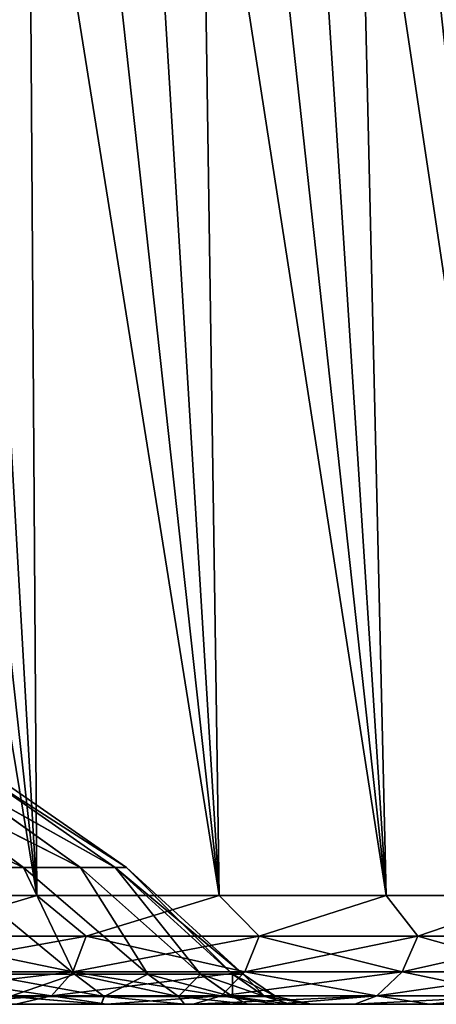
# Model space of a CAD drawing. Header units: millimetres. Extents: x -682 to 137, y -14 to 967.
# Tile 233 of 256: x 84 to 106, y 0 to 50. Entities that reach past the tile are written whole.
import ezdxf

# ---------------------------------------------------------------- set-up
doc = ezdxf.new("R2010")
doc.units = ezdxf.units.MM
doc.header["$LTSCALE"] = 65.185185
for name, color, linetype in [('4033', 7, 'CONTINUOUS'), ('4034', 7, 'CONTINUOUS'), ('4035', 7, 'CONTINUOUS'), ('4044', 7, 'CONTINUOUS'), ('4046', 7, 'CONTINUOUS'), ('4047', 7, 'CONTINUOUS'), ('4063', 7, 'CONTINUOUS')]:
    doc.layers.add(name, color=color, linetype=linetype)

msp = doc.modelspace()

# ---------------------------------------------------------------- linework, layer by layer
at = {"layer": '4033', "color": 7, "linetype": 'CONTINUOUS', "true_color": 0xa2afbf}
for points in [[(84.299, 0, -101.506), (88.899, 0, -97.504), (-84.299, 0, -101.506), (84.299, 0, -101.506)], [(-84.299, 0, -101.506), (88.899, 0, -97.504), (5.349, 0, -99.319), (-84.299, 0, -101.506)], [(5.349, 0, -99.319), (88.899, 0, -97.504), (15.694, 0, -98.216), (5.349, 0, -99.319)], [(88.899, 0, 97.504), (84.299, 0, 101.506), (15.689, 0, 98.216), (88.899, 0, 97.504)], [(25.851, 0, 96.043), (88.899, 0, 97.504), (15.689, 0, 98.216), (25.851, 0, 96.043)], [(15.694, 0, -98.216), (88.899, 0, -97.504), (25.857, 0, -96.042), (15.694, 0, -98.216)], [(93.3, 0, 93.3), (88.899, 0, 97.504), (25.851, 0, 96.043), (93.3, 0, 93.3)], [(35.741, 0, 92.819), (93.3, 0, 93.3), (25.851, 0, 96.043), (35.741, 0, 92.819)], [(88.899, 0, -97.504), (93.3, 0, -93.3), (25.857, 0, -96.042), (88.899, 0, -97.504)], [(25.857, 0, -96.042), (93.3, 0, -93.3), (35.747, 0, -92.817), (25.857, 0, -96.042)], [(97.515, 0, 88.885), (93.3, 0, 93.3), (35.741, 0, 92.819), (97.515, 0, 88.885)], [(45.245, 0, 88.575), (97.515, 0, 88.885), (35.741, 0, 92.819), (45.245, 0, 88.575)], [(93.3, 0, -93.3), (97.515, 0, -88.885), (35.747, 0, -92.817), (93.3, 0, -93.3)], [(35.747, 0, -92.817), (97.515, 0, -88.885), (45.251, 0, -88.572), (35.747, 0, -92.817)], [(101.517, 0, 84.286), (97.515, 0, 88.885), (45.245, 0, 88.575), (101.517, 0, 84.286)], [(54.241, 0, 83.369), (101.517, 0, 84.286), (45.245, 0, 88.575), (54.241, 0, 83.369)], [(97.515, 0, -88.885), (101.517, 0, -84.286), (45.251, 0, -88.572), (97.515, 0, -88.885)], [(45.251, 0, -88.572), (101.517, 0, -84.286), (54.247, 0, -83.366), (45.251, 0, -88.572)], [(105.296, 0, 79.514), (101.517, 0, 84.286), (54.241, 0, 83.369), (105.296, 0, 79.514)], [(62.649, 0, 77.252), (105.296, 0, 79.514), (54.241, 0, 83.369), (62.649, 0, 77.252)], [(101.517, 0, -84.286), (105.296, 0, -79.514), (54.247, 0, -83.366), (101.517, 0, -84.286)], [(54.247, 0, -83.366), (105.296, 0, -79.514), (62.655, 0, -77.247), (54.247, 0, -83.366)], [(108.861, 0, 74.559), (105.296, 0, 79.514), (62.649, 0, 77.252), (108.861, 0, 74.559)], [(70.381, 0, 70.279), (108.861, 0, 74.559), (62.649, 0, 77.252), (70.381, 0, 70.279)], [(105.296, 0, -79.514), (108.861, 0, -74.559), (62.655, 0, -77.247), (105.296, 0, -79.514)], [(62.655, 0, -77.247), (108.861, 0, -74.559), (70.386, 0, -70.274), (62.655, 0, -77.247)], [(112.189, 0, 69.453), (108.861, 0, 74.559), (70.381, 0, 70.279), (112.189, 0, 69.453)], [(77.332, 0, 62.549), (112.189, 0, 69.453), (70.381, 0, 70.279), (77.332, 0, 62.549)], [(112.189, 0, -69.453), (115.273, 0, -64.203), (70.386, 0, -70.274), (112.189, 0, -69.453)], [(70.386, 0, -70.274), (115.273, 0, -64.203), (77.336, 0, -62.543), (70.386, 0, -70.274)], [(108.861, 0, -74.559), (112.189, 0, -69.453), (70.386, 0, -70.274), (108.861, 0, -74.559)], [(115.272, 0, 64.203), (112.189, 0, 69.453), (77.332, 0, 62.549), (115.272, 0, 64.203)], [(118.118, 0, 58.803), (115.272, 0, 64.203), (77.332, 0, 62.549), (118.118, 0, 58.803)], [(83.439, 0, 54.136), (118.118, 0, 58.803), (77.332, 0, 62.549), (83.439, 0, 54.136)], [(115.273, 0, -64.203), (118.118, 0, -58.803), (77.336, 0, -62.543), (115.273, 0, -64.203)], [(77.336, 0, -62.543), (118.118, 0, -58.803), (83.443, 0, -54.13), (77.336, 0, -62.543)], [(120.708, 0, 53.287), (118.118, 0, 58.803), (83.439, 0, 54.136), (120.708, 0, 53.287)], [(88.641, 0, 45.117), (120.708, 0, 53.287), (83.439, 0, 54.136), (88.641, 0, 45.117)], [(120.708, 0, -53.287), (123.038, 0, -47.661), (83.443, 0, -54.13), (120.708, 0, -53.287)], [(83.443, 0, -54.13), (123.038, 0, -47.661), (88.644, 0, -45.111), (83.443, 0, -54.13)], [(118.118, 0, -58.803), (120.708, 0, -53.287), (83.443, 0, -54.13), (118.118, 0, -58.803)], [(123.038, 0, 47.661), (120.708, 0, 53.287), (88.641, 0, 45.117), (123.038, 0, 47.661)], [(125.11, 0, 41.919), (123.038, 0, 47.661), (88.641, 0, 45.117), (125.11, 0, 41.919)], [(92.866, 0, 35.615), (125.11, 0, 41.919), (88.641, 0, 45.117), (92.866, 0, 35.615)], [(125.11, 0, -41.919), (126.913, 0, -36.098), (88.644, 0, -45.111), (125.11, 0, -41.919)], [(88.644, 0, -45.111), (126.913, 0, -36.098), (92.869, 0, -35.608), (88.644, 0, -45.111)], [(123.038, 0, -47.661), (125.11, 0, -41.919), (88.644, 0, -45.111), (123.038, 0, -47.661)], [(126.913, 0, 36.098), (125.11, 0, 41.919), (92.866, 0, 35.615), (126.913, 0, 36.098)], [(128.443, 0, 30.204), (126.913, 0, 36.098), (92.866, 0, 35.615), (128.443, 0, 30.204)], [(96.076, 0, 25.729), (128.443, 0, 30.204), (92.866, 0, 35.615), (96.076, 0, 25.729)], [(126.913, 0, -36.098), (128.443, 0, -30.204), (92.869, 0, -35.608), (126.913, 0, -36.098)], [(92.869, 0, -35.608), (128.443, 0, -30.204), (96.078, 0, -25.722), (92.869, 0, -35.608)], [(129.702, 0, 24.231), (128.443, 0, 30.204), (96.076, 0, 25.729), (129.702, 0, 24.231)], [(98.24, 0, 15.548), (129.702, 0, 24.231), (96.076, 0, 25.729), (98.24, 0, 15.548)], [(129.702, 0, -24.231), (130.683, 0, -18.218), (96.078, 0, -25.722), (129.702, 0, -24.231)], [(96.078, 0, -25.722), (130.683, 0, -18.218), (98.241, 0, -15.54), (96.078, 0, -25.722)], [(128.443, 0, -30.204), (129.702, 0, -24.231), (96.078, 0, -25.722), (128.443, 0, -30.204)], [(130.683, 0, 18.218), (129.702, 0, 24.231), (98.24, 0, 15.548), (130.683, 0, 18.218)], [(131.383, 0, 12.183), (130.683, 0, 18.218), (98.24, 0, 15.548), (131.383, 0, 12.183)], [(99.325, 0, 5.201), (131.383, 0, 12.183), (98.24, 0, 15.548), (99.325, 0, 5.201)], [(131.383, 0, -12.183), (131.804, 0, -6.11), (98.241, 0, -15.54), (131.383, 0, -12.183)], [(98.241, 0, -15.54), (131.804, 0, -6.11), (99.326, 0, -5.193), (98.241, 0, -15.54)], [(130.683, 0, -18.218), (131.383, 0, -12.183), (98.241, 0, -15.54), (130.683, 0, -18.218)], [(131.947, 0), (131.804, 0, 6.11), (99.325, 0, 5.201), (131.947, 0)], [(99.326, 0, -5.193), (131.947, 0), (99.325, 0, 5.201), (99.326, 0, -5.193)], [(131.804, 0, 6.11), (131.383, 0, 12.183), (99.325, 0, 5.201), (131.804, 0, 6.11)], [(131.804, 0, -6.11), (131.947, 0), (99.326, 0, -5.193), (131.804, 0, -6.11)]]:
    msp.add_3dface(points, dxfattribs=at)
at = {"layer": '4034', "color": 7, "linetype": 'CONTINUOUS', "true_color": 0xa2afbf}
for points in [[(75.429, 5.523, 114.269), (85.368, 5.523, 107.048), (70.594, 95.523, 106.125), (75.429, 5.523, 114.269)], [(70.594, 95.523, 106.125), (85.368, 5.523, 107.048), (75.487, 95.523, 102.703), (70.594, 95.523, 106.125)], [(75.487, 95.523, 102.703), (85.368, 5.523, 107.048), (80.214, 95.523, 99.055), (75.487, 95.523, 102.703)], [(85.368, 5.523, 107.048), (94.62, 5.523, 98.965), (80.214, 95.523, 99.055), (85.368, 5.523, 107.048)], [(80.214, 95.523, 99.055), (94.62, 5.523, 98.965), (84.764, 95.523, 95.19), (80.214, 95.523, 99.055)], [(84.764, 95.523, 95.19), (94.62, 5.523, 98.965), (89.129, 95.523, 91.116), (84.764, 95.523, 95.19)], [(94.62, 5.523, 98.965), (103.11, 5.523, 90.085), (89.129, 95.523, 91.116), (94.62, 5.523, 98.965)], [(89.129, 95.523, 91.116), (103.11, 5.523, 90.085), (93.298, 95.523, 86.842), (89.129, 95.523, 91.116)], [(93.298, 95.523, 86.842), (103.11, 5.523, 90.085), (97.263, 95.523, 82.377), (93.298, 95.523, 86.842)], [(103.11, 5.523, 90.085), (110.77, 5.523, 80.479), (97.263, 95.523, 82.377), (103.11, 5.523, 90.085)], [(97.263, 95.523, 82.377), (110.77, 5.523, 80.479), (101.014, 95.523, 77.732), (97.263, 95.523, 82.377)], [(101.014, 95.523, 77.732), (110.77, 5.523, 80.479), (104.544, 95.523, 72.916), (101.014, 95.523, 77.732)], [(110.77, 5.523, 80.479), (117.538, 5.523, 70.226), (104.544, 95.523, 72.916), (110.77, 5.523, 80.479)], [(104.544, 95.523, 72.916), (117.538, 5.523, 70.226), (107.844, 95.523, 67.94), (104.544, 95.523, 72.916)]]:
    msp.add_3dface(points, dxfattribs=at)
at = {"layer": '4035', "color": 7, "linetype": 'CONTINUOUS', "true_color": 0xa2afbf}
for points in [[(85.368, 5.523, -107.048), (75.429, 5.523, -114.269), (75.487, 95.523, -102.703), (85.368, 5.523, -107.048)], [(80.214, 95.523, -99.055), (85.368, 5.523, -107.048), (75.487, 95.523, -102.703), (80.214, 95.523, -99.055)], [(84.764, 95.523, -95.19), (85.368, 5.523, -107.048), (80.214, 95.523, -99.055), (84.764, 95.523, -95.19)], [(94.62, 5.523, -98.965), (85.368, 5.523, -107.048), (84.764, 95.523, -95.19), (94.62, 5.523, -98.965)], [(89.129, 95.523, -91.116), (94.62, 5.523, -98.965), (84.764, 95.523, -95.19), (89.129, 95.523, -91.116)], [(93.298, 95.523, -86.842), (94.62, 5.523, -98.965), (89.129, 95.523, -91.116), (93.298, 95.523, -86.842)], [(103.11, 5.523, -90.085), (94.62, 5.523, -98.965), (93.298, 95.523, -86.842), (103.11, 5.523, -90.085)], [(97.263, 95.523, -82.377), (103.11, 5.523, -90.085), (93.298, 95.523, -86.842), (97.263, 95.523, -82.377)], [(101.014, 95.523, -77.732), (103.11, 5.523, -90.085), (97.263, 95.523, -82.377), (101.014, 95.523, -77.732)], [(110.77, 5.523, -80.479), (103.11, 5.523, -90.085), (101.014, 95.523, -77.732), (110.77, 5.523, -80.479)], [(104.544, 95.523, -72.916), (110.77, 5.523, -80.479), (101.014, 95.523, -77.732), (104.544, 95.523, -72.916)], [(107.844, 95.523, -67.94), (110.77, 5.523, -80.479), (104.544, 95.523, -72.916), (107.844, 95.523, -67.94)]]:
    msp.add_3dface(points, dxfattribs=at)
at = {"layer": '4044', "color": 7, "linetype": 'CONTINUOUS', "true_color": 0xa2afbf}
for points in [[(80.694, 6.944, -39.687), (84.693, 6.944, -30.227), (74.857, 11.53, -36.528), (80.694, 6.944, -39.687)], [(84.693, 6.944, -30.227), (78.511, 11.53, -27.818), (74.857, 11.53, -36.528), (84.693, 6.944, -30.227)], [(84.693, 6.944, 30.226), (80.695, 6.944, 39.686), (74.868, 11.53, 36.505), (84.693, 6.944, 30.226)], [(84.693, 6.944, 30.226), (74.868, 11.53, 36.505), (78.52, 11.53, 27.795), (84.693, 6.944, 30.226)], [(84.693, 6.944, -30.227), (87.587, 6.944, -20.373), (78.511, 11.53, -27.818), (84.693, 6.944, -30.227)], [(87.587, 6.944, -20.373), (81.156, 11.53, -18.751), (78.511, 11.53, -27.818), (87.587, 6.944, -20.373)], [(87.587, 6.944, 20.373), (84.693, 6.944, 30.226), (78.52, 11.53, 27.795), (87.587, 6.944, 20.373)], [(87.587, 6.944, 20.373), (78.52, 11.53, 27.795), (81.161, 11.53, 18.727), (87.587, 6.944, 20.373)], [(87.587, 6.944, -20.373), (89.339, 6.944, -10.254), (81.156, 11.53, -18.751), (87.587, 6.944, -20.373)], [(89.339, 6.944, -10.254), (82.757, 11.53, -9.442), (81.156, 11.53, -18.751), (89.339, 6.944, -10.254)], [(89.339, 6.944, 10.253), (87.587, 6.944, 20.373), (81.161, 11.53, 18.727), (89.339, 6.944, 10.253)], [(89.339, 6.944, 10.253), (81.161, 11.53, 18.727), (82.76, 11.53, 9.418), (89.339, 6.944, 10.253)], [(89.339, 6.944, -10.254), (89.925, 6.944, 0), (82.757, 11.53, -9.442), (89.339, 6.944, -10.254)], [(89.925, 6.944, 0), (83.294, 11.53, -0.012), (82.757, 11.53, -9.442), (89.925, 6.944, 0)], [(89.925, 6.944, 0), (89.339, 6.944, 10.253), (82.76, 11.53, 9.418), (89.925, 6.944, 0)], [(89.925, 6.944, 0), (82.76, 11.53, 9.418), (83.294, 11.53, -0.012), (89.925, 6.944, 0)], [(84.693, 6.944, -30.227), (80.694, 6.944, -39.687), (87.281, 1.538, -39.626), (84.693, 6.944, -30.227)], [(87.281, 1.538, -39.626), (80.694, 6.944, -39.687), (82.572, 1.538, -48.682), (87.281, 1.538, -39.626)], [(80.695, 6.944, 39.686), (84.693, 6.944, 30.226), (87.281, 1.538, 39.626), (80.695, 6.944, 39.686)], [(82.572, 1.538, 48.682), (80.695, 6.944, 39.686), (87.281, 1.538, 39.626), (82.572, 1.538, 48.682)], [(87.587, 6.944, -20.373), (84.693, 6.944, -30.227), (91, 1.538, -30.119), (87.587, 6.944, -20.373)], [(91, 1.538, -30.119), (84.693, 6.944, -30.227), (87.281, 1.538, -39.626), (91, 1.538, -30.119)], [(84.693, 6.944, 30.226), (87.587, 6.944, 20.373), (91, 1.538, 30.119), (84.693, 6.944, 30.226)], [(87.281, 1.538, 39.626), (84.693, 6.944, 30.226), (91, 1.538, 30.119), (87.281, 1.538, 39.626)], [(89.339, 6.944, -10.254), (87.587, 6.944, -20.373), (93.686, 1.538, -20.271), (89.339, 6.944, -10.254)], [(93.686, 1.538, -20.271), (87.587, 6.944, -20.373), (91, 1.538, -30.119), (93.686, 1.538, -20.271)], [(87.587, 6.944, 20.373), (89.339, 6.944, 10.253), (93.686, 1.538, 20.271), (87.587, 6.944, 20.373)], [(91, 1.538, 30.119), (87.587, 6.944, 20.373), (93.686, 1.538, 20.271), (91, 1.538, 30.119)], [(89.925, 6.944, 0), (89.339, 6.944, -10.254), (95.854, 1.538, 0), (89.925, 6.944, 0)], [(95.854, 1.538, 0), (89.339, 6.944, -10.254), (95.311, 1.538, -10.193), (95.854, 1.538, 0)], [(95.311, 1.538, -10.193), (89.339, 6.944, -10.254), (93.686, 1.538, -20.271), (95.311, 1.538, -10.193)], [(89.339, 6.944, 10.253), (89.925, 6.944, 0), (95.311, 1.538, 10.193), (89.339, 6.944, 10.253)], [(93.686, 1.538, 20.271), (89.339, 6.944, 10.253), (95.311, 1.538, 10.193), (93.686, 1.538, 20.271)], [(95.311, 1.538, 10.193), (89.925, 6.944, 0), (95.854, 1.538, 0), (95.311, 1.538, 10.193)]]:
    msp.add_3dface(points, dxfattribs=at)
at = {"layer": '4046', "color": 7, "linetype": 'CONTINUOUS', "true_color": 0xa2afbf}
for points in [[(75.429, 5.523, -114.269), (85.368, 5.523, -107.048), (78.409, 3.455, -111.98), (75.429, 5.523, -114.269)], [(85.368, 5.523, -107.048), (87.87, 3.455, -104.72), (78.409, 3.455, -111.98), (85.368, 5.523, -107.048)], [(85.368, 5.523, -107.048), (94.62, 5.523, -98.965), (87.87, 3.455, -104.72), (85.368, 5.523, -107.048)], [(94.62, 5.523, -98.965), (96.663, 3.455, -96.663), (87.87, 3.455, -104.72), (94.62, 5.523, -98.965)], [(94.62, 5.523, -98.965), (103.11, 5.523, -90.085), (96.663, 3.455, -96.663), (94.62, 5.523, -98.965)], [(103.11, 5.523, -90.085), (104.72, 3.455, -87.87), (96.663, 3.455, -96.663), (103.11, 5.523, -90.085)], [(103.11, 5.523, -90.085), (110.77, 5.523, -80.479), (104.72, 3.455, -87.87), (103.11, 5.523, -90.085)], [(110.77, 5.523, -80.479), (111.98, 3.455, -78.409), (104.72, 3.455, -87.87), (110.77, 5.523, -80.479)], [(87.201, 1.653, -103.923), (77.812, 1.653, -111.127), (87.87, 3.455, -104.72), (87.201, 1.653, -103.923)], [(87.87, 3.455, -104.72), (77.812, 1.653, -111.127), (78.409, 3.455, -111.98), (87.87, 3.455, -104.72)], [(95.927, 1.653, -95.927), (87.201, 1.653, -103.923), (96.663, 3.455, -96.663), (95.927, 1.653, -95.927)], [(96.663, 3.455, -96.663), (87.201, 1.653, -103.923), (87.87, 3.455, -104.72), (96.663, 3.455, -96.663)], [(103.923, 1.653, -87.201), (95.927, 1.653, -95.927), (104.72, 3.455, -87.87), (103.923, 1.653, -87.201)], [(104.72, 3.455, -87.87), (95.927, 1.653, -95.927), (96.663, 3.455, -96.663), (104.72, 3.455, -87.87)], [(111.127, 1.653, -77.812), (103.923, 1.653, -87.201), (111.98, 3.455, -78.409), (111.127, 1.653, -77.812)], [(111.98, 3.455, -78.409), (103.923, 1.653, -87.201), (104.72, 3.455, -87.87), (111.98, 3.455, -78.409)], [(86.119, 0.431, -102.632), (76.846, 0.431, -109.747), (87.201, 1.653, -103.923), (86.119, 0.431, -102.632)], [(87.201, 1.653, -103.923), (76.846, 0.431, -109.747), (77.812, 1.653, -111.127), (87.201, 1.653, -103.923)], [(94.736, 0.431, -94.736), (86.119, 0.431, -102.632), (95.927, 1.653, -95.927), (94.736, 0.431, -94.736)], [(95.927, 1.653, -95.927), (86.119, 0.431, -102.632), (87.201, 1.653, -103.923), (95.927, 1.653, -95.927)], [(102.632, 0.431, -86.119), (94.736, 0.431, -94.736), (103.923, 1.653, -87.201), (102.632, 0.431, -86.119)], [(103.923, 1.653, -87.201), (94.736, 0.431, -94.736), (95.927, 1.653, -95.927), (103.923, 1.653, -87.201)], [(109.747, 0.431, -76.846), (102.632, 0.431, -86.119), (111.127, 1.653, -77.812), (109.747, 0.431, -76.846)], [(111.127, 1.653, -77.812), (102.632, 0.431, -86.119), (103.923, 1.653, -87.201), (111.127, 1.653, -77.812)], [(86.119, 0.431, -102.632), (79.515, 0, -105.296), (76.846, 0.431, -109.747), (86.119, 0.431, -102.632)], [(84.299, 0, -101.506), (79.515, 0, -105.296), (86.119, 0.431, -102.632), (84.299, 0, -101.506)], [(88.899, 0, -97.504), (84.299, 0, -101.506), (86.119, 0.431, -102.632), (88.899, 0, -97.504)], [(94.736, 0.431, -94.736), (88.899, 0, -97.504), (86.119, 0.431, -102.632), (94.736, 0.431, -94.736)], [(93.3, 0, -93.3), (88.899, 0, -97.504), (94.736, 0.431, -94.736), (93.3, 0, -93.3)], [(97.515, 0, -88.885), (93.3, 0, -93.3), (102.632, 0.431, -86.119), (97.515, 0, -88.885)], [(102.632, 0.431, -86.119), (93.3, 0, -93.3), (94.736, 0.431, -94.736), (102.632, 0.431, -86.119)], [(101.517, 0, -84.286), (97.515, 0, -88.885), (102.632, 0.431, -86.119), (101.517, 0, -84.286)], [(105.296, 0, -79.514), (101.517, 0, -84.286), (109.747, 0.431, -76.846), (105.296, 0, -79.514)], [(109.747, 0.431, -76.846), (101.517, 0, -84.286), (102.632, 0.431, -86.119), (109.747, 0.431, -76.846)], [(108.861, 0, -74.559), (105.296, 0, -79.514), (109.747, 0.431, -76.846), (108.861, 0, -74.559)]]:
    msp.add_3dface(points, dxfattribs=at)
at = {"layer": '4047', "color": 7, "linetype": 'CONTINUOUS', "true_color": 0xa2afbf}
for points in [[(85.368, 5.523, 107.048), (75.429, 5.523, 114.269), (78.409, 3.455, 111.98), (85.368, 5.523, 107.048)], [(85.368, 5.523, 107.048), (78.409, 3.455, 111.98), (87.87, 3.455, 104.72), (85.368, 5.523, 107.048)], [(94.62, 5.523, 98.965), (85.368, 5.523, 107.048), (87.87, 3.455, 104.72), (94.62, 5.523, 98.965)], [(94.62, 5.523, 98.965), (87.87, 3.455, 104.72), (96.663, 3.455, 96.663), (94.62, 5.523, 98.965)], [(103.11, 5.523, 90.085), (94.62, 5.523, 98.965), (96.663, 3.455, 96.663), (103.11, 5.523, 90.085)], [(103.11, 5.523, 90.085), (96.663, 3.455, 96.663), (104.72, 3.455, 87.87), (103.11, 5.523, 90.085)], [(110.77, 5.523, 80.479), (103.11, 5.523, 90.085), (104.72, 3.455, 87.87), (110.77, 5.523, 80.479)], [(110.77, 5.523, 80.479), (104.72, 3.455, 87.87), (111.98, 3.455, 78.409), (110.77, 5.523, 80.479)], [(77.812, 1.653, 111.127), (87.201, 1.653, 103.923), (78.409, 3.455, 111.98), (77.812, 1.653, 111.127)], [(78.409, 3.455, 111.98), (87.201, 1.653, 103.923), (87.87, 3.455, 104.72), (78.409, 3.455, 111.98)], [(87.201, 1.653, 103.923), (95.927, 1.653, 95.927), (87.87, 3.455, 104.72), (87.201, 1.653, 103.923)], [(87.87, 3.455, 104.72), (95.927, 1.653, 95.927), (96.663, 3.455, 96.663), (87.87, 3.455, 104.72)], [(95.927, 1.653, 95.927), (103.923, 1.653, 87.201), (96.663, 3.455, 96.663), (95.927, 1.653, 95.927)], [(96.663, 3.455, 96.663), (103.923, 1.653, 87.201), (104.72, 3.455, 87.87), (96.663, 3.455, 96.663)], [(103.923, 1.653, 87.201), (111.127, 1.653, 77.812), (104.72, 3.455, 87.87), (103.923, 1.653, 87.201)], [(104.72, 3.455, 87.87), (111.127, 1.653, 77.812), (111.98, 3.455, 78.409), (104.72, 3.455, 87.87)], [(76.846, 0.431, 109.747), (86.119, 0.431, 102.632), (77.812, 1.653, 111.127), (76.846, 0.431, 109.747)], [(77.812, 1.653, 111.127), (86.119, 0.431, 102.632), (87.201, 1.653, 103.923), (77.812, 1.653, 111.127)], [(86.119, 0.431, 102.632), (94.736, 0.431, 94.736), (87.201, 1.653, 103.923), (86.119, 0.431, 102.632)], [(87.201, 1.653, 103.923), (94.736, 0.431, 94.736), (95.927, 1.653, 95.927), (87.201, 1.653, 103.923)], [(94.736, 0.431, 94.736), (102.632, 0.431, 86.119), (95.927, 1.653, 95.927), (94.736, 0.431, 94.736)], [(95.927, 1.653, 95.927), (102.632, 0.431, 86.119), (103.923, 1.653, 87.201), (95.927, 1.653, 95.927)], [(102.632, 0.431, 86.119), (109.747, 0.431, 76.846), (103.923, 1.653, 87.201), (102.632, 0.431, 86.119)], [(103.923, 1.653, 87.201), (109.747, 0.431, 76.846), (111.127, 1.653, 77.812), (103.923, 1.653, 87.201)], [(76.846, 0.431, 109.747), (84.299, 0, 101.506), (86.119, 0.431, 102.632), (76.846, 0.431, 109.747)], [(84.299, 0, 101.506), (88.899, 0, 97.504), (86.119, 0.431, 102.632), (84.299, 0, 101.506)], [(86.119, 0.431, 102.632), (88.899, 0, 97.504), (94.736, 0.431, 94.736), (86.119, 0.431, 102.632)], [(88.899, 0, 97.504), (93.3, 0, 93.3), (94.736, 0.431, 94.736), (88.899, 0, 97.504)], [(93.3, 0, 93.3), (97.515, 0, 88.885), (94.736, 0.431, 94.736), (93.3, 0, 93.3)], [(94.736, 0.431, 94.736), (97.515, 0, 88.885), (102.632, 0.431, 86.119), (94.736, 0.431, 94.736)], [(97.515, 0, 88.885), (101.517, 0, 84.286), (102.632, 0.431, 86.119), (97.515, 0, 88.885)], [(101.517, 0, 84.286), (105.296, 0, 79.514), (102.632, 0.431, 86.119), (101.517, 0, 84.286)], [(102.632, 0.431, 86.119), (105.296, 0, 79.514), (109.747, 0.431, 76.846), (102.632, 0.431, 86.119)], [(105.296, 0, 79.514), (108.861, 0, 74.559), (109.747, 0.431, 76.846), (105.296, 0, 79.514)]]:
    msp.add_3dface(points, dxfattribs=at)
at = {"layer": '4063', "color": 7, "linetype": 'CONTINUOUS', "true_color": 0xa2afbf}
for points in [[(82.572, 1.538, 48.682), (87.281, 1.538, 39.626), (88.779, 0.401, 40.309), (82.572, 1.538, 48.682)], [(82.572, 1.538, 48.682), (88.779, 0.401, 40.309), (83.989, 0.401, 49.521), (82.572, 1.538, 48.682)], [(87.281, 1.538, -39.626), (82.572, 1.538, -48.682), (83.991, 0.401, -49.517), (87.281, 1.538, -39.626)], [(87.281, 1.538, -39.626), (83.991, 0.401, -49.517), (88.781, 0.401, -40.304), (87.281, 1.538, -39.626)], [(87.281, 1.538, 39.626), (91, 1.538, 30.119), (92.562, 0.401, 30.639), (87.281, 1.538, 39.626)], [(87.281, 1.538, 39.626), (92.562, 0.401, 30.639), (88.779, 0.401, 40.309), (87.281, 1.538, 39.626)], [(91, 1.538, -30.119), (87.281, 1.538, -39.626), (88.781, 0.401, -40.304), (91, 1.538, -30.119)], [(91, 1.538, -30.119), (88.781, 0.401, -40.304), (92.564, 0.401, -30.635), (91, 1.538, -30.119)], [(91, 1.538, 30.119), (93.686, 1.538, 20.271), (95.296, 0.401, 20.622), (91, 1.538, 30.119)], [(91, 1.538, 30.119), (95.296, 0.401, 20.622), (92.562, 0.401, 30.639), (91, 1.538, 30.119)], [(93.686, 1.538, -20.271), (91, 1.538, -30.119), (92.564, 0.401, -30.635), (93.686, 1.538, -20.271)], [(93.686, 1.538, -20.271), (92.564, 0.401, -30.635), (95.297, 0.401, -20.617), (93.686, 1.538, -20.271)], [(93.686, 1.538, 20.271), (95.311, 1.538, 10.193), (96.948, 0.401, 10.371), (93.686, 1.538, 20.271)], [(93.686, 1.538, 20.271), (96.948, 0.401, 10.371), (95.296, 0.401, 20.622), (93.686, 1.538, 20.271)], [(95.311, 1.538, -10.193), (93.686, 1.538, -20.271), (95.297, 0.401, -20.617), (95.311, 1.538, -10.193)], [(95.311, 1.538, -10.193), (95.297, 0.401, -20.617), (96.949, 0.401, -10.366), (95.311, 1.538, -10.193)], [(95.311, 1.538, 10.193), (95.854, 1.538, 0), (97.501, 0.401, 0.002), (95.311, 1.538, 10.193)], [(95.311, 1.538, 10.193), (97.501, 0.401, 0.002), (96.948, 0.401, 10.371), (95.311, 1.538, 10.193)], [(95.854, 1.538, 0), (95.311, 1.538, -10.193), (96.949, 0.401, -10.366), (95.854, 1.538, 0)], [(95.854, 1.538, 0), (96.949, 0.401, -10.366), (97.501, 0.401, 0.002), (95.854, 1.538, 0)], [(88.641, 0, 45.117), (83.439, 0, 54.136), (83.989, 0.401, 49.521), (88.641, 0, 45.117)], [(83.443, 0, -54.13), (88.644, 0, -45.111), (83.991, 0.401, -49.517), (83.443, 0, -54.13)], [(88.779, 0.401, 40.309), (88.641, 0, 45.117), (83.989, 0.401, 49.521), (88.779, 0.401, 40.309)], [(83.991, 0.401, -49.517), (88.644, 0, -45.111), (88.781, 0.401, -40.304), (83.991, 0.401, -49.517)], [(92.866, 0, 35.615), (88.641, 0, 45.117), (88.779, 0.401, 40.309), (92.866, 0, 35.615)], [(88.644, 0, -45.111), (92.869, 0, -35.608), (88.781, 0.401, -40.304), (88.644, 0, -45.111)], [(92.562, 0.401, 30.639), (92.866, 0, 35.615), (88.779, 0.401, 40.309), (92.562, 0.401, 30.639)], [(88.781, 0.401, -40.304), (92.869, 0, -35.608), (92.564, 0.401, -30.635), (88.781, 0.401, -40.304)], [(96.076, 0, 25.729), (92.866, 0, 35.615), (92.562, 0.401, 30.639), (96.076, 0, 25.729)], [(95.296, 0.401, 20.622), (96.076, 0, 25.729), (92.562, 0.401, 30.639), (95.296, 0.401, 20.622)], [(92.869, 0, -35.608), (96.078, 0, -25.722), (92.564, 0.401, -30.635), (92.869, 0, -35.608)], [(92.564, 0.401, -30.635), (96.078, 0, -25.722), (95.297, 0.401, -20.617), (92.564, 0.401, -30.635)], [(98.24, 0, 15.548), (96.076, 0, 25.729), (95.296, 0.401, 20.622), (98.24, 0, 15.548)], [(96.948, 0.401, 10.371), (98.24, 0, 15.548), (95.296, 0.401, 20.622), (96.948, 0.401, 10.371)], [(96.078, 0, -25.722), (98.241, 0, -15.54), (95.297, 0.401, -20.617), (96.078, 0, -25.722)], [(95.297, 0.401, -20.617), (98.241, 0, -15.54), (96.949, 0.401, -10.366), (95.297, 0.401, -20.617)], [(99.325, 0, 5.201), (98.24, 0, 15.548), (96.948, 0.401, 10.371), (99.325, 0, 5.201)], [(97.501, 0.401, 0.002), (99.325, 0, 5.201), (96.948, 0.401, 10.371), (97.501, 0.401, 0.002)], [(98.241, 0, -15.54), (99.326, 0, -5.193), (96.949, 0.401, -10.366), (98.241, 0, -15.54)], [(96.949, 0.401, -10.366), (99.326, 0, -5.193), (97.501, 0.401, 0.002), (96.949, 0.401, -10.366)], [(99.326, 0, -5.193), (99.325, 0, 5.201), (97.501, 0.401, 0.002), (99.326, 0, -5.193)]]:
    msp.add_3dface(points, dxfattribs=at)

doc.saveas('drawing.dxf')
